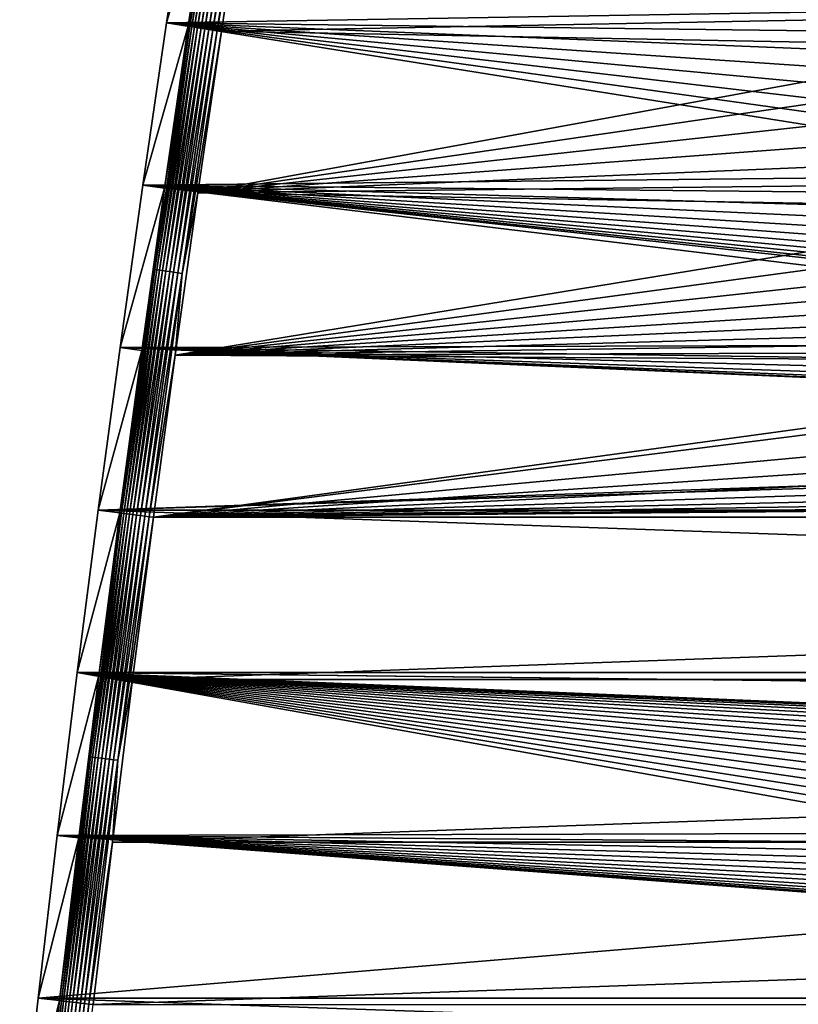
# Model space of a CAD drawing. Extents: x -320 to 320, y -695 to 695.
# Tile 115 of 169: x -298 to -200, y 432 to 556. Entities that reach past the tile are written whole.
import ezdxf

# ---------------------------------------------------------------- set-up
doc = ezdxf.new("R2010")
doc.units = 0
doc.header["$LTSCALE"] = 50.062222
for name, color, linetype in [('1', 7, 'CONTINUOUS'), ('2', 7, 'CONTINUOUS'), ('3', 7, 'CONTINUOUS'), ('69', 7, 'CONTINUOUS')]:
    doc.layers.add(name, color=color, linetype=linetype)

msp = doc.modelspace()

# ---------------------------------------------------------------- linework, layer by layer
at = {"layer": '1', "color": 7, "linetype": 'CONTINUOUS'}
for points in [[(-279.39, 555.53), (-276.3, 575.95), (-167.97, 557.36), (-279.39, 555.53)], [(-167.38, 554.14), (-279.39, 555.53), (-167.97, 557.36), (-167.38, 554.14)], [(-282.37, 535.1), (-279.39, 555.53), (-159.31, 536.38), (-282.37, 535.1)], [(-159.31, 536.38), (-279.39, 555.53), (-161.16, 539.08), (-159.31, 536.38)], [(-161.16, 539.08), (-279.39, 555.53), (-162.82, 541.91), (-161.16, 539.08)], [(-162.82, 541.91), (-279.39, 555.53), (-164.27, 544.84), (-162.82, 541.91)], [(-164.27, 544.84), (-279.39, 555.53), (-165.52, 547.86), (-164.27, 544.84)], [(-165.52, 547.86), (-279.39, 555.53), (-166.56, 550.97), (-165.52, 547.86)], [(-166.56, 550.97), (-279.39, 555.53), (-167.38, 554.14), (-166.56, 550.97)], [(-157.27, 533.82), (-282.37, 535.1), (-159.31, 536.38), (-157.27, 533.82)], [(-285.23, 514.65), (-282.37, 535.1), (-117.24, 515.11), (-285.23, 514.65)], [(-117.24, 515.11), (-282.37, 535.1), (-132.59, 518.62), (-117.24, 515.11)], [(-132.59, 518.62), (-282.37, 535.1), (-135.74, 519.5), (-132.59, 518.62)], [(-135.74, 519.5), (-282.37, 535.1), (-138.83, 520.6), (-135.74, 519.5)], [(-138.83, 520.6), (-282.37, 535.1), (-141.82, 521.91), (-138.83, 520.6)], [(-141.82, 521.91), (-282.37, 535.1), (-144.72, 523.43), (-141.82, 521.91)], [(-144.72, 523.43), (-282.37, 535.1), (-147.51, 525.15), (-144.72, 523.43)], [(-147.51, 525.15), (-282.37, 535.1), (-150.17, 527.06), (-147.51, 525.15)], [(-150.17, 527.06), (-282.37, 535.1), (-152.69, 529.14), (-150.17, 527.06)], [(-152.69, 529.14), (-282.37, 535.1), (-155.07, 531.4), (-152.69, 529.14)], [(-155.07, 531.4), (-282.37, 535.1), (-157.27, 533.82), (-155.07, 531.4)], [(-287.99, 494.18), (-285.23, 514.65), (-23.61, 503.22), (-287.99, 494.18)], [(-101.79, 512.04), (-285.23, 514.65), (-117.24, 515.11), (-101.79, 512.04)], [(-23.61, 503.22), (-285.23, 514.65), (-39.34, 504.11), (-23.61, 503.22)], [(-39.34, 504.11), (-285.23, 514.65), (-55.03, 505.43), (-39.34, 504.11)], [(-55.03, 505.43), (-285.23, 514.65), (-70.68, 507.19), (-55.03, 505.43)], [(-70.68, 507.19), (-285.23, 514.65), (-86.27, 509.4), (-70.68, 507.19)], [(-86.27, 509.4), (-285.23, 514.65), (-101.79, 512.04), (-86.27, 509.4)], [(-23.61, 503.22), (-7.87, 502.78), (-287.99, 494.18), (-23.61, 503.22)], [(287.99, 494.18), (-287.99, 494.18), (-7.87, 502.78), (287.99, 494.18)], [(-290.63, 473.7), (-287.99, 494.18), (290.63, 473.7), (-290.63, 473.7)], [(290.63, 473.7), (-287.99, 494.18), (287.99, 494.18), (290.63, 473.7)], [(-293.16, 453.21), (-290.63, 473.7), (-177.24, 453.48), (-293.16, 453.21)], [(-290.63, 473.7), (290.63, 473.7), (165.63, 468.48), (-290.63, 473.7)], [(164.37, 468.48), (-290.63, 473.7), (165.63, 468.48), (164.37, 468.48)], [(-290.63, 473.7), (164.37, 468.48), (-164.37, 468.48), (-290.63, 473.7)], [(-177.5, 456), (-290.63, 473.7), (-177.44, 457.26), (-177.5, 456)], [(-290.63, 473.7), (-177.5, 456), (-177.44, 454.74), (-290.63, 473.7)], [(-177.44, 457.26), (-290.63, 473.7), (-177.24, 458.52), (-177.44, 457.26)], [(-177.24, 458.52), (-290.63, 473.7), (-176.93, 459.74), (-177.24, 458.52)], [(-176.93, 459.74), (-290.63, 473.7), (-176.49, 460.93), (-176.93, 459.74)], [(-176.49, 460.93), (-290.63, 473.7), (-175.93, 462.07), (-176.49, 460.93)], [(-175.93, 462.07), (-290.63, 473.7), (-175.26, 463.14), (-175.93, 462.07)], [(-175.26, 463.14), (-290.63, 473.7), (-174.48, 464.14), (-175.26, 463.14)], [(-174.48, 464.14), (-290.63, 473.7), (-173.61, 465.06), (-174.48, 464.14)], [(-173.61, 465.06), (-290.63, 473.7), (-172.65, 465.88), (-173.61, 465.06)], [(-172.65, 465.88), (-290.63, 473.7), (-171.61, 466.61), (-172.65, 465.88)], [(-171.61, 466.61), (-290.63, 473.7), (-170.5, 467.22), (-171.61, 466.61)], [(-170.5, 467.22), (-290.63, 473.7), (-169.34, 467.72), (-170.5, 467.22)], [(-169.34, 467.72), (-290.63, 473.7), (-168.13, 468.1), (-169.34, 467.72)], [(-168.13, 468.1), (-290.63, 473.7), (-166.89, 468.36), (-168.13, 468.1)], [(-166.89, 468.36), (-290.63, 473.7), (-165.63, 468.48), (-166.89, 468.36)], [(-165.63, 468.48), (-290.63, 473.7), (-164.37, 468.48), (-165.63, 468.48)], [(-177.24, 453.48), (-290.63, 473.7), (-177.44, 454.74), (-177.24, 453.48)], [(-295.58, 432.7), (-293.16, 453.21), (-165.63, 443.52), (-295.58, 432.7)], [(-176.93, 452.26), (-293.16, 453.21), (-177.24, 453.48), (-176.93, 452.26)], [(-165.63, 443.52), (-293.16, 453.21), (-166.89, 443.64), (-165.63, 443.52)], [(-166.89, 443.64), (-293.16, 453.21), (-168.13, 443.9), (-166.89, 443.64)], [(-168.13, 443.9), (-293.16, 453.21), (-169.34, 444.28), (-168.13, 443.9)], [(-169.34, 444.28), (-293.16, 453.21), (-170.5, 444.78), (-169.34, 444.28)], [(-170.5, 444.78), (-293.16, 453.21), (-171.61, 445.39), (-170.5, 444.78)], [(-171.61, 445.39), (-293.16, 453.21), (-172.65, 446.12), (-171.61, 445.39)], [(-172.65, 446.12), (-293.16, 453.21), (-173.61, 446.94), (-172.65, 446.12)], [(-173.61, 446.94), (-293.16, 453.21), (-174.48, 447.86), (-173.61, 446.94)], [(-174.48, 447.86), (-293.16, 453.21), (-175.26, 448.86), (-174.48, 447.86)], [(-175.26, 448.86), (-293.16, 453.21), (-175.93, 449.93), (-175.26, 448.86)], [(-175.93, 449.93), (-293.16, 453.21), (-176.49, 451.07), (-175.93, 449.93)], [(-176.49, 451.07), (-293.16, 453.21), (-176.93, 452.26), (-176.49, 451.07)], [(295.58, 432.7), (-295.58, 432.7), (-165.63, 443.52), (295.58, 432.7)], [(-297.89, 412.18), (-295.58, 432.7), (297.89, 412.18), (-297.89, 412.18)], [(297.89, 412.18), (-295.58, 432.7), (295.58, 432.7), (297.89, 412.18)]]:
    msp.add_3dface(points, dxfattribs=at)
at = {"layer": '2', "color": 7, "linetype": 'CONTINUOUS'}
for points in [[(-269.39, 574.88, 11), (-272.47, 554.5, 11), (-174.89, 556.33, 11), (-269.39, 574.88, 11)], [(-174.89, 556.33, 11), (-272.47, 554.5, 11), (-174.21, 552.63, 11), (-174.89, 556.33, 11)], [(-272.47, 554.5, 11), (-275.44, 534.11, 11), (-174.21, 552.63, 11), (-272.47, 554.5, 11)], [(-174.21, 552.63, 11), (-275.44, 534.11, 11), (-173.27, 548.99, 11), (-174.21, 552.63, 11)], [(-173.27, 548.99, 11), (-275.44, 534.11, 11), (-172.08, 545.42, 11), (-173.27, 548.99, 11)], [(-172.08, 545.42, 11), (-275.44, 534.11, 11), (-170.64, 541.94, 11), (-172.08, 545.42, 11)], [(-170.64, 541.94, 11), (-275.44, 534.11, 11), (-168.97, 538.57, 11), (-170.64, 541.94, 11)], [(-168.97, 538.57, 11), (-275.44, 534.11, 11), (-167.06, 535.33, 11), (-168.97, 538.57, 11)], [(-167.06, 535.33, 11), (-275.44, 534.11, 11), (-164.94, 532.23, 11), (-167.06, 535.33, 11)], [(-275.44, 534.11, 11), (-278.3, 513.7, 11), (-164.94, 532.23, 11), (-275.44, 534.11, 11)], [(-164.94, 532.23, 11), (-278.3, 513.7, 11), (-162.6, 529.28, 11), (-164.94, 532.23, 11)], [(-162.6, 529.28, 11), (-278.3, 513.7, 11), (-160.06, 526.5, 11), (-162.6, 529.28, 11)], [(-160.06, 526.5, 11), (-278.3, 513.7, 11), (-157.34, 523.91, 11), (-160.06, 526.5, 11)], [(-157.34, 523.91, 11), (-278.3, 513.7, 11), (-154.44, 521.51, 11), (-157.34, 523.91, 11)], [(-154.44, 521.51, 11), (-278.3, 513.7, 11), (-151.39, 519.32, 11), (-154.44, 521.51, 11)], [(-151.39, 519.32, 11), (-278.3, 513.7, 11), (-148.18, 517.35, 11), (-151.39, 519.32, 11)], [(-148.18, 517.35, 11), (-278.3, 513.7, 11), (-144.85, 515.61, 11), (-148.18, 517.35, 11)], [(-144.85, 515.61, 11), (-278.3, 513.7, 11), (-141.41, 514.1, 11), (-144.85, 515.61, 11)], [(-278.3, 513.7, 11), (-281.05, 493.27, 11), (-137.87, 512.83, 11), (-278.3, 513.7, 11)], [(-141.41, 514.1, 11), (-278.3, 513.7, 11), (-137.87, 512.83, 11), (-141.41, 514.1, 11)], [(-281.05, 493.27, 11), (-134.24, 511.82, 11), (-137.87, 512.83, 11), (-281.05, 493.27, 11)], [(-118.7, 508.27, 11), (-134.24, 511.82, 11), (-281.05, 493.27, 11), (-118.7, 508.27, 11)], [(-103.06, 505.15, 11), (-118.7, 508.27, 11), (-281.05, 493.27, 11), (-103.06, 505.15, 11)], [(-87.35, 502.48, 11), (-103.06, 505.15, 11), (-281.05, 493.27, 11), (-87.35, 502.48, 11)], [(-71.56, 500.25, 11), (-87.35, 502.48, 11), (-281.05, 493.27, 11), (-71.56, 500.25, 11)], [(-55.72, 498.47, 11), (-71.56, 500.25, 11), (-281.05, 493.27, 11), (-55.72, 498.47, 11)], [(-39.83, 497.13, 11), (-55.72, 498.47, 11), (-281.05, 493.27, 11), (-39.83, 497.13, 11)], [(-23.91, 496.23, 11), (-39.83, 497.13, 11), (-281.05, 493.27, 11), (-23.91, 496.23, 11)], [(-7.97, 495.78, 11), (-23.91, 496.23, 11), (-281.05, 493.27, 11), (-7.97, 495.78, 11)], [(7.97, 495.78, 11), (-7.97, 495.78, 11), (-281.05, 493.27, 11), (7.97, 495.78, 11)], [(281.05, 493.27, 11), (7.97, 495.78, 11), (-281.05, 493.27, 11), (281.05, 493.27, 11)], [(283.69, 472.83, 11), (281.05, 493.27, 11), (-283.69, 472.83, 11), (283.69, 472.83, 11)], [(-283.69, 472.83, 11), (281.05, 493.27, 11), (-281.05, 493.27, 11), (-283.69, 472.83, 11)], [(286.21, 452.37, 11), (283.69, 472.83, 11), (-286.21, 452.37, 11), (286.21, 452.37, 11)], [(-286.21, 452.37, 11), (283.69, 472.83, 11), (-283.69, 472.83, 11), (-286.21, 452.37, 11)], [(288.63, 431.9, 11), (286.21, 452.37, 11), (-288.63, 431.9, 11), (288.63, 431.9, 11)], [(-288.63, 431.9, 11), (286.21, 452.37, 11), (-286.21, 452.37, 11), (-288.63, 431.9, 11)]]:
    msp.add_3dface(points, dxfattribs=at)
at = {"layer": '3', "color": 7, "linetype": 'CONTINUOUS'}
for points in [[(-276.3, 575.95), (-279.39, 555.53), (-273.59, 575.53, 7.97), (-276.3, 575.95)], [(-273.59, 575.53, 7.97), (-279.39, 555.53), (-276.68, 555.13, 7.97), (-273.59, 575.53, 7.97)], [(-279.39, 555.53), (-282.37, 535.1), (-276.68, 555.13, 7.97), (-279.39, 555.53)], [(-276.68, 555.13, 7.97), (-282.37, 535.1), (-279.65, 534.71, 7.97), (-276.68, 555.13, 7.97)], [(-282.37, 535.1), (-285.23, 514.65), (-279.65, 534.71, 7.97), (-282.37, 535.1)], [(-279.65, 534.71, 7.97), (-285.23, 514.65), (-282.52, 514.27, 7.97), (-279.65, 534.71, 7.97)], [(-285.23, 514.65), (-287.99, 494.18), (-282.52, 514.27, 7.97), (-285.23, 514.65)], [(-282.52, 514.27, 7.97), (-287.99, 494.18), (-285.27, 493.82, 7.97), (-282.52, 514.27, 7.97)], [(-287.99, 494.18), (-290.63, 473.7), (-285.27, 493.82, 7.97), (-287.99, 494.18)], [(-285.27, 493.82, 7.97), (-290.63, 473.7), (-287.91, 473.36, 7.97), (-285.27, 493.82, 7.97)], [(-290.63, 473.7), (-293.16, 453.21), (-287.91, 473.36, 7.97), (-290.63, 473.7)], [(-287.91, 473.36, 7.97), (-293.16, 453.21), (-290.44, 452.88, 7.97), (-287.91, 473.36, 7.97)], [(-293.16, 453.21), (-295.58, 432.7), (-290.44, 452.88, 7.97), (-293.16, 453.21)], [(-290.44, 452.88, 7.97), (-295.58, 432.7), (-292.86, 432.39, 7.97), (-290.44, 452.88, 7.97)], [(-295.58, 432.7), (-297.89, 412.18), (-292.86, 432.39, 7.97), (-295.58, 432.7)], [(-292.86, 432.39, 7.97), (-297.89, 412.18), (-295.16, 411.88, 7.97), (-292.86, 432.39, 7.97)]]:
    msp.add_3dface(points, dxfattribs=at)
at = {"layer": '69', "color": 7, "linetype": 'CONTINUOUS'}
for points in [[(-273.59, 575.53, 7.97), (-276.68, 555.13, 7.97), (-271.8, 585.69, 8.48), (-273.59, 575.53, 7.97)], [(-276.68, 555.13, 7.97), (-276.47, 555.1, 8.48), (-271.8, 585.69, 8.48), (-276.68, 555.13, 7.97)], [(-276.47, 555.1, 8.48), (-271.52, 585.65, 8.96), (-271.8, 585.69, 8.48), (-276.47, 555.1, 8.48)], [(-276.19, 555.06, 8.96), (-271.52, 585.65, 8.96), (-276.47, 555.1, 8.48), (-276.19, 555.06, 8.96)], [(-276.19, 555.06, 8.96), (-271.19, 585.6, 9.41), (-271.52, 585.65, 8.96), (-276.19, 555.06, 8.96)], [(-275.86, 555.01, 9.41), (-271.19, 585.6, 9.41), (-276.19, 555.06, 8.96), (-275.86, 555.01, 9.41)], [(-275.86, 555.01, 9.41), (-270.81, 585.54, 9.81), (-271.19, 585.6, 9.41), (-275.86, 555.01, 9.41)], [(-275.48, 554.95, 9.81), (-270.81, 585.54, 9.81), (-275.86, 555.01, 9.41), (-275.48, 554.95, 9.81)], [(-275.48, 554.95, 9.81), (-270.38, 585.47, 10.16), (-270.81, 585.54, 9.81), (-275.48, 554.95, 9.81)], [(-275.05, 554.89, 10.16), (-270.38, 585.47, 10.16), (-275.48, 554.95, 9.81), (-275.05, 554.89, 10.16)], [(-275.05, 554.89, 10.16), (-269.92, 585.4, 10.46), (-270.38, 585.47, 10.16), (-275.05, 554.89, 10.16)], [(-274.58, 554.82, 10.46), (-269.92, 585.4, 10.46), (-275.05, 554.89, 10.16), (-274.58, 554.82, 10.46)], [(-274.58, 554.82, 10.46), (-269.41, 585.32, 10.69), (-269.92, 585.4, 10.46), (-274.58, 554.82, 10.46)], [(-274.08, 554.74, 10.69), (-269.41, 585.32, 10.69), (-274.58, 554.82, 10.46), (-274.08, 554.74, 10.69)], [(-274.08, 554.74, 10.69), (-268.89, 585.24, 10.86), (-269.41, 585.32, 10.69), (-274.08, 554.74, 10.69)], [(-273.56, 554.67, 10.86), (-268.89, 585.24, 10.86), (-274.08, 554.74, 10.69), (-273.56, 554.67, 10.86)], [(-273.56, 554.67, 10.86), (-268.35, 585.15, 10.97), (-268.89, 585.24, 10.86), (-273.56, 554.67, 10.86)], [(-273.02, 554.59, 10.97), (-268.35, 585.15, 10.97), (-273.56, 554.67, 10.86), (-273.02, 554.59, 10.97)], [(-273.02, 554.59, 10.97), (-269.39, 574.88, 11), (-268.35, 585.15, 10.97), (-273.02, 554.59, 10.97)], [(-272.47, 554.5, 11), (-269.39, 574.88, 11), (-273.02, 554.59, 10.97), (-272.47, 554.5, 11)], [(-279.65, 534.71, 7.97), (-280.89, 524.46, 8.48), (-276.47, 555.1, 8.48), (-279.65, 534.71, 7.97)], [(-280.89, 524.46, 8.48), (-276.19, 555.06, 8.96), (-276.47, 555.1, 8.48), (-280.89, 524.46, 8.48)], [(-280.61, 524.43, 8.96), (-276.19, 555.06, 8.96), (-280.89, 524.46, 8.48), (-280.61, 524.43, 8.96)], [(-280.61, 524.43, 8.96), (-275.86, 555.01, 9.41), (-276.19, 555.06, 8.96), (-280.61, 524.43, 8.96)], [(-280.28, 524.38, 9.41), (-275.86, 555.01, 9.41), (-280.61, 524.43, 8.96), (-280.28, 524.38, 9.41)], [(-280.28, 524.38, 9.41), (-275.48, 554.95, 9.81), (-275.86, 555.01, 9.41), (-280.28, 524.38, 9.41)], [(-279.9, 524.33, 9.81), (-275.48, 554.95, 9.81), (-280.28, 524.38, 9.41), (-279.9, 524.33, 9.81)], [(-279.9, 524.33, 9.81), (-275.05, 554.89, 10.16), (-275.48, 554.95, 9.81), (-279.9, 524.33, 9.81)], [(-279.47, 524.27, 10.16), (-275.05, 554.89, 10.16), (-279.9, 524.33, 9.81), (-279.47, 524.27, 10.16)], [(-276.68, 555.13, 7.97), (-279.65, 534.71, 7.97), (-276.47, 555.1, 8.48), (-276.68, 555.13, 7.97)], [(-279.47, 524.27, 10.16), (-274.58, 554.82, 10.46), (-275.05, 554.89, 10.16), (-279.47, 524.27, 10.16)], [(-279, 524.2, 10.46), (-274.58, 554.82, 10.46), (-279.47, 524.27, 10.16), (-279, 524.2, 10.46)], [(-279, 524.2, 10.46), (-274.08, 554.74, 10.69), (-274.58, 554.82, 10.46), (-279, 524.2, 10.46)], [(-278.5, 524.13, 10.69), (-274.08, 554.74, 10.69), (-279, 524.2, 10.46), (-278.5, 524.13, 10.69)], [(-278.5, 524.13, 10.69), (-273.56, 554.67, 10.86), (-274.08, 554.74, 10.69), (-278.5, 524.13, 10.69)], [(-277.98, 524.06, 10.86), (-273.56, 554.67, 10.86), (-278.5, 524.13, 10.69), (-277.98, 524.06, 10.86)], [(-277.98, 524.06, 10.86), (-273.02, 554.59, 10.97), (-273.56, 554.67, 10.86), (-277.98, 524.06, 10.86)], [(-277.43, 523.98, 10.97), (-273.02, 554.59, 10.97), (-277.98, 524.06, 10.86), (-277.43, 523.98, 10.97)], [(-277.43, 523.98, 10.97), (-272.47, 554.5, 11), (-273.02, 554.59, 10.97), (-277.43, 523.98, 10.97)], [(-275.44, 534.11, 11), (-272.47, 554.5, 11), (-277.43, 523.98, 10.97), (-275.44, 534.11, 11)], [(-279.65, 534.71, 7.97), (-282.52, 514.27, 7.97), (-280.89, 524.46, 8.48), (-279.65, 534.71, 7.97)], [(-278.3, 513.7, 11), (-275.44, 534.11, 11), (-277.43, 523.98, 10.97), (-278.3, 513.7, 11)], [(-282.52, 514.27, 7.97), (-285.27, 493.82, 7.97), (-280.89, 524.46, 8.48), (-282.52, 514.27, 7.97)], [(-285.27, 493.82, 7.97), (-285.06, 493.8, 8.48), (-280.89, 524.46, 8.48), (-285.27, 493.82, 7.97)], [(-285.06, 493.8, 8.48), (-280.61, 524.43, 8.96), (-280.89, 524.46, 8.48), (-285.06, 493.8, 8.48)], [(-284.78, 493.76, 8.96), (-280.61, 524.43, 8.96), (-285.06, 493.8, 8.48), (-284.78, 493.76, 8.96)], [(-284.78, 493.76, 8.96), (-280.28, 524.38, 9.41), (-280.61, 524.43, 8.96), (-284.78, 493.76, 8.96)], [(-284.45, 493.72, 9.41), (-280.28, 524.38, 9.41), (-284.78, 493.76, 8.96), (-284.45, 493.72, 9.41)], [(-284.45, 493.72, 9.41), (-279.9, 524.33, 9.81), (-280.28, 524.38, 9.41), (-284.45, 493.72, 9.41)], [(-284.07, 493.67, 9.81), (-279.9, 524.33, 9.81), (-284.45, 493.72, 9.41), (-284.07, 493.67, 9.81)], [(-284.07, 493.67, 9.81), (-279.47, 524.27, 10.16), (-279.9, 524.33, 9.81), (-284.07, 493.67, 9.81)], [(-283.64, 493.61, 10.16), (-279.47, 524.27, 10.16), (-284.07, 493.67, 9.81), (-283.64, 493.61, 10.16)], [(-283.64, 493.61, 10.16), (-279, 524.2, 10.46), (-279.47, 524.27, 10.16), (-283.64, 493.61, 10.16)], [(-283.17, 493.55, 10.46), (-279, 524.2, 10.46), (-283.64, 493.61, 10.16), (-283.17, 493.55, 10.46)], [(-283.17, 493.55, 10.46), (-278.5, 524.13, 10.69), (-279, 524.2, 10.46), (-283.17, 493.55, 10.46)], [(-282.67, 493.48, 10.69), (-278.5, 524.13, 10.69), (-283.17, 493.55, 10.46), (-282.67, 493.48, 10.69)], [(-282.67, 493.48, 10.69), (-277.98, 524.06, 10.86), (-278.5, 524.13, 10.69), (-282.67, 493.48, 10.69)], [(-282.14, 493.41, 10.86), (-277.98, 524.06, 10.86), (-282.67, 493.48, 10.69), (-282.14, 493.41, 10.86)], [(-282.14, 493.41, 10.86), (-277.43, 523.98, 10.97), (-277.98, 524.06, 10.86), (-282.14, 493.41, 10.86)], [(-281.6, 493.34, 10.97), (-277.43, 523.98, 10.97), (-282.14, 493.41, 10.86), (-281.6, 493.34, 10.97)], [(-281.6, 493.34, 10.97), (-278.3, 513.7, 11), (-277.43, 523.98, 10.97), (-281.6, 493.34, 10.97)], [(-281.05, 493.27, 11), (-278.3, 513.7, 11), (-281.6, 493.34, 10.97), (-281.05, 493.27, 11)], [(-287.91, 473.36, 7.97), (-288.98, 463.09, 8.48), (-285.06, 493.8, 8.48), (-287.91, 473.36, 7.97)], [(-288.98, 463.09, 8.48), (-284.78, 493.76, 8.96), (-285.06, 493.8, 8.48), (-288.98, 463.09, 8.48)], [(-288.7, 463.06, 8.96), (-284.78, 493.76, 8.96), (-288.98, 463.09, 8.48), (-288.7, 463.06, 8.96)], [(-288.7, 463.06, 8.96), (-284.45, 493.72, 9.41), (-284.78, 493.76, 8.96), (-288.7, 463.06, 8.96)], [(-288.37, 463.02, 9.41), (-284.45, 493.72, 9.41), (-288.7, 463.06, 8.96), (-288.37, 463.02, 9.41)], [(-288.37, 463.02, 9.41), (-284.07, 493.67, 9.81), (-284.45, 493.72, 9.41), (-288.37, 463.02, 9.41)], [(-287.99, 462.97, 9.81), (-284.07, 493.67, 9.81), (-288.37, 463.02, 9.41), (-287.99, 462.97, 9.81)], [(-287.99, 462.97, 9.81), (-283.64, 493.61, 10.16), (-284.07, 493.67, 9.81), (-287.99, 462.97, 9.81)], [(-287.56, 462.92, 10.16), (-283.64, 493.61, 10.16), (-287.99, 462.97, 9.81), (-287.56, 462.92, 10.16)], [(-285.27, 493.82, 7.97), (-287.91, 473.36, 7.97), (-285.06, 493.8, 8.48), (-285.27, 493.82, 7.97)], [(-287.56, 462.92, 10.16), (-283.17, 493.55, 10.46), (-283.64, 493.61, 10.16), (-287.56, 462.92, 10.16)], [(-287.09, 462.86, 10.46), (-283.17, 493.55, 10.46), (-287.56, 462.92, 10.16), (-287.09, 462.86, 10.46)], [(-287.09, 462.86, 10.46), (-282.67, 493.48, 10.69), (-283.17, 493.55, 10.46), (-287.09, 462.86, 10.46)], [(-286.59, 462.8, 10.69), (-282.67, 493.48, 10.69), (-287.09, 462.86, 10.46), (-286.59, 462.8, 10.69)], [(-286.59, 462.8, 10.69), (-282.14, 493.41, 10.86), (-282.67, 493.48, 10.69), (-286.59, 462.8, 10.69)], [(-286.06, 462.73, 10.86), (-282.14, 493.41, 10.86), (-286.59, 462.8, 10.69), (-286.06, 462.73, 10.86)], [(-286.06, 462.73, 10.86), (-281.6, 493.34, 10.97), (-282.14, 493.41, 10.86), (-286.06, 462.73, 10.86)], [(-285.51, 462.67, 10.97), (-281.6, 493.34, 10.97), (-286.06, 462.73, 10.86), (-285.51, 462.67, 10.97)], [(-285.51, 462.67, 10.97), (-281.05, 493.27, 11), (-281.6, 493.34, 10.97), (-285.51, 462.67, 10.97)], [(-283.69, 472.83, 11), (-281.05, 493.27, 11), (-285.51, 462.67, 10.97), (-283.69, 472.83, 11)], [(-287.91, 473.36, 7.97), (-290.44, 452.88, 7.97), (-288.98, 463.09, 8.48), (-287.91, 473.36, 7.97)], [(-286.21, 452.37, 11), (-283.69, 472.83, 11), (-285.51, 462.67, 10.97), (-286.21, 452.37, 11)], [(-290.44, 452.88, 7.97), (-292.86, 432.39, 7.97), (-288.98, 463.09, 8.48), (-290.44, 452.88, 7.97)], [(-292.86, 432.39, 7.97), (-292.64, 432.36, 8.48), (-288.98, 463.09, 8.48), (-292.86, 432.39, 7.97)], [(-292.64, 432.36, 8.48), (-288.7, 463.06, 8.96), (-288.98, 463.09, 8.48), (-292.64, 432.36, 8.48)], [(-292.37, 432.33, 8.96), (-288.7, 463.06, 8.96), (-292.64, 432.36, 8.48), (-292.37, 432.33, 8.96)], [(-292.37, 432.33, 8.96), (-288.37, 463.02, 9.41), (-288.7, 463.06, 8.96), (-292.37, 432.33, 8.96)], [(-292.04, 432.29, 9.41), (-288.37, 463.02, 9.41), (-292.37, 432.33, 8.96), (-292.04, 432.29, 9.41)], [(-292.04, 432.29, 9.41), (-287.99, 462.97, 9.81), (-288.37, 463.02, 9.41), (-292.04, 432.29, 9.41)], [(-291.65, 432.25, 9.81), (-287.99, 462.97, 9.81), (-292.04, 432.29, 9.41), (-291.65, 432.25, 9.81)], [(-291.65, 432.25, 9.81), (-287.56, 462.92, 10.16), (-287.99, 462.97, 9.81), (-291.65, 432.25, 9.81)], [(-291.22, 432.2, 10.16), (-287.56, 462.92, 10.16), (-291.65, 432.25, 9.81), (-291.22, 432.2, 10.16)], [(-291.22, 432.2, 10.16), (-287.09, 462.86, 10.46), (-287.56, 462.92, 10.16), (-291.22, 432.2, 10.16)], [(-290.75, 432.14, 10.46), (-287.09, 462.86, 10.46), (-291.22, 432.2, 10.16), (-290.75, 432.14, 10.46)], [(-290.75, 432.14, 10.46), (-286.59, 462.8, 10.69), (-287.09, 462.86, 10.46), (-290.75, 432.14, 10.46)], [(-290.25, 432.09, 10.69), (-286.59, 462.8, 10.69), (-290.75, 432.14, 10.46), (-290.25, 432.09, 10.69)], [(-290.25, 432.09, 10.69), (-286.06, 462.73, 10.86), (-286.59, 462.8, 10.69), (-290.25, 432.09, 10.69)], [(-289.72, 432.03, 10.86), (-286.06, 462.73, 10.86), (-290.25, 432.09, 10.69), (-289.72, 432.03, 10.86)], [(-289.72, 432.03, 10.86), (-285.51, 462.67, 10.97), (-286.06, 462.73, 10.86), (-289.72, 432.03, 10.86)], [(-289.18, 431.96, 10.97), (-285.51, 462.67, 10.97), (-289.72, 432.03, 10.86), (-289.18, 431.96, 10.97)], [(-289.18, 431.96, 10.97), (-286.21, 452.37, 11), (-285.51, 462.67, 10.97), (-289.18, 431.96, 10.97)], [(-288.63, 431.9, 11), (-286.21, 452.37, 11), (-289.18, 431.96, 10.97), (-288.63, 431.9, 11)], [(-295.16, 411.88, 7.97), (-296.06, 401.6, 8.48), (-292.64, 432.36, 8.48), (-295.16, 411.88, 7.97)], [(-296.06, 401.6, 8.48), (-292.37, 432.33, 8.96), (-292.64, 432.36, 8.48), (-296.06, 401.6, 8.48)], [(-295.78, 401.57, 8.96), (-292.37, 432.33, 8.96), (-296.06, 401.6, 8.48), (-295.78, 401.57, 8.96)], [(-295.78, 401.57, 8.96), (-292.04, 432.29, 9.41), (-292.37, 432.33, 8.96), (-295.78, 401.57, 8.96)], [(-295.45, 401.54, 9.41), (-292.04, 432.29, 9.41), (-295.78, 401.57, 8.96), (-295.45, 401.54, 9.41)], [(-295.45, 401.54, 9.41), (-291.65, 432.25, 9.81), (-292.04, 432.29, 9.41), (-295.45, 401.54, 9.41)], [(-295.07, 401.49, 9.81), (-291.65, 432.25, 9.81), (-295.45, 401.54, 9.41), (-295.07, 401.49, 9.81)], [(-292.86, 432.39, 7.97), (-295.16, 411.88, 7.97), (-292.64, 432.36, 8.48), (-292.86, 432.39, 7.97)], [(-295.07, 401.49, 9.81), (-291.22, 432.2, 10.16), (-291.65, 432.25, 9.81), (-295.07, 401.49, 9.81)], [(-294.64, 401.45, 10.16), (-291.22, 432.2, 10.16), (-295.07, 401.49, 9.81), (-294.64, 401.45, 10.16)], [(-294.64, 401.45, 10.16), (-290.75, 432.14, 10.46), (-291.22, 432.2, 10.16), (-294.64, 401.45, 10.16)], [(-294.17, 401.4, 10.46), (-290.75, 432.14, 10.46), (-294.64, 401.45, 10.16), (-294.17, 401.4, 10.46)], [(-294.17, 401.4, 10.46), (-290.25, 432.09, 10.69), (-290.75, 432.14, 10.46), (-294.17, 401.4, 10.46)], [(-293.66, 401.34, 10.69), (-290.25, 432.09, 10.69), (-294.17, 401.4, 10.46), (-293.66, 401.34, 10.69)], [(-293.66, 401.34, 10.69), (-289.72, 432.03, 10.86), (-290.25, 432.09, 10.69), (-293.66, 401.34, 10.69)], [(-293.13, 401.29, 10.86), (-289.72, 432.03, 10.86), (-293.66, 401.34, 10.69), (-293.13, 401.29, 10.86)], [(-293.13, 401.29, 10.86), (-289.18, 431.96, 10.97), (-289.72, 432.03, 10.86), (-293.13, 401.29, 10.86)], [(-292.59, 401.23, 10.97), (-289.18, 431.96, 10.97), (-293.13, 401.29, 10.86), (-292.59, 401.23, 10.97)], [(-292.59, 401.23, 10.97), (-288.63, 431.9, 11), (-289.18, 431.96, 10.97), (-292.59, 401.23, 10.97)]]:
    msp.add_3dface(points, dxfattribs=at)

doc.saveas('drawing.dxf')
